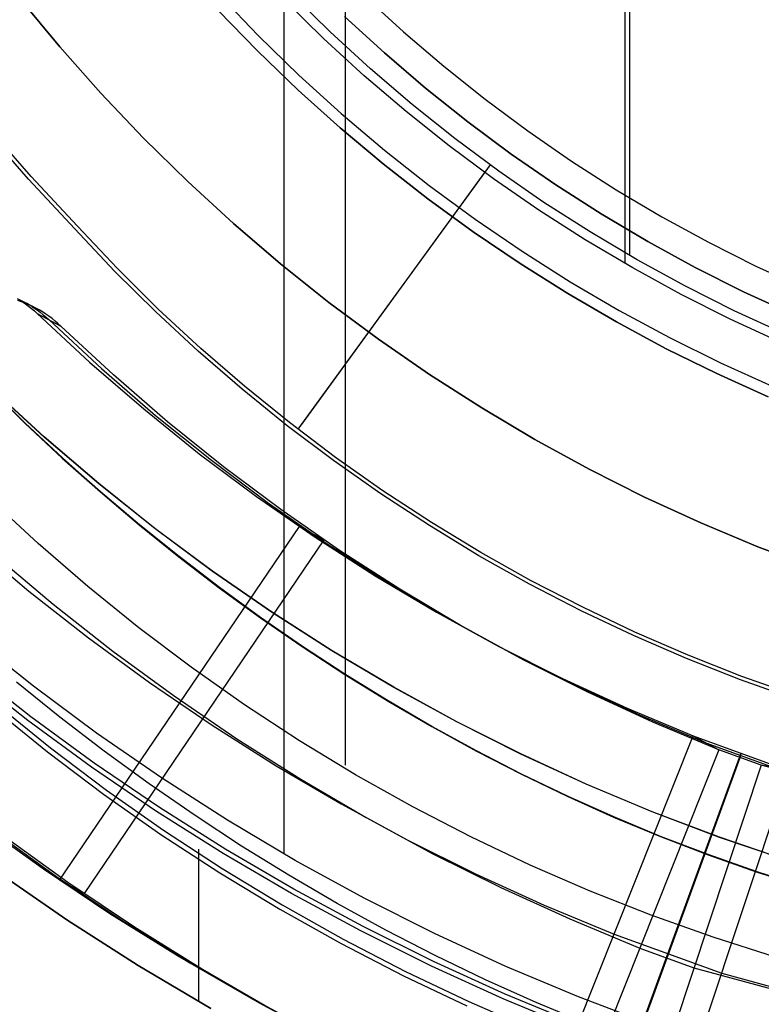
# Model space of a CAD drawing. Header units: millimetres. Extents: x 8926 to 10090, y -5004 to -3986.
# Tile 86 of 256: x 9494.48 to 9501, y -4372.15 to -4363.51. Entities that reach past the tile are written whole.
import ezdxf

# ---------------------------------------------------------------- set-up
doc = ezdxf.new("R2010")
doc.units = ezdxf.units.MM
doc.layers.add('1', color=7, linetype='Continuous')
doc.layers.add('PLASTICO NEGRO', color=7, linetype='Continuous')
doc.layers.add('BLANCO METALICO', color=7, linetype='Continuous', true_color=0xededed)

msp = doc.modelspace()

# ---------------------------------------------------------------- linework, layer by layer
at = {"layer": '1', "color": 250, "true_color": 0x111111}
for p, q in [((9496.8042, -4336.1829, 107.4778), (9496.8042, -4370.8277, 107.4778)), ((9499.7966, -4355.8789, 105.1278), (9499.7966, -4365.6447, 105.1278)), ((9497.3415, -4359.7529, 145.4778), (9497.3415, -4370.0495, 145.4778)), ((9499.8374, -4360.6776, 39.3074), (9499.8374, -4365.574, 39.3074)), ((9497.1535, -4363.6703, 105.1278), (9496.8084, -4363.3311, 105.1278)), ((9497.2097, -4363.6112, 39.3074), (9496.8666, -4363.2739, 39.3074)), ((9497.5101, -4363.9974, 105.1278), (9497.1535, -4363.6703, 105.1278)), ((9497.5642, -4363.9364, 39.3074), (9497.2097, -4363.6112, 39.3074)), ((9497.9297, -4364.2491, 39.3074), (9497.5642, -4363.9364, 39.3074)), ((9497.8778, -4364.312, 105.1278), (9497.5101, -4363.9974, 105.1278)), ((9498.3059, -4364.5491, 39.3074), (9497.9297, -4364.2491, 39.3074)), ((9498.2561, -4364.6137, 105.1278), (9497.8778, -4364.312, 105.1278)), ((9494.5623, -4364.9057, 39.9852), (9494.1707, -4364.4561, 39.9852)), ((9494.5865, -4364.8831, 104.4947), (9494.1957, -4364.4344, 104.4947)), ((9498.6921, -4364.8358, 39.3074), (9498.3059, -4364.5491, 39.3074)), ((9498.6446, -4364.9022, 105.1278), (9498.2561, -4364.6137, 105.1278)), ((9498.6141, -4364.7796, 39.3074), (9496.9278, -4367.1005, 40.001)), ((9494.9924, -4365.3182, 104.4947), (9494.5865, -4364.8831, 104.4947)), ((9498.5661, -4364.8456, 105.1278), (9496.9473, -4367.0737, 104.4792)), ((9499.0428, -4365.1771, 105.1278), (9498.6446, -4364.9022, 105.1278)), ((9499.088, -4365.1091, 39.3074), (9498.6921, -4364.8358, 39.3074)), ((9494.9689, -4365.3417, 39.9852), (9494.5623, -4364.9057, 39.9852)), ((9499.4931, -4365.3686, 39.3074), (9499.088, -4365.1091, 39.3074)), ((9499.4503, -4365.438, 105.1278), (9499.0428, -4365.1771, 105.1278)), ((9495.3408, -4365.6878, 104.4947), (9494.9924, -4365.3182, 104.4947)), ((9495.318, -4365.712, 39.9852), (9494.9689, -4365.3417, 39.9852)), ((9499.907, -4365.6139, 39.3074), (9499.4931, -4365.3686, 39.3074)), ((9499.8666, -4365.6848, 105.1278), (9499.4503, -4365.438, 105.1278)), ((9500.329, -4365.8448, 39.3074), (9499.907, -4365.6139, 39.3074)), ((9495.6794, -4366.0704, 39.9852), (9495.318, -4365.712, 39.9852)), ((9495.7014, -4366.0455, 104.4947), (9495.3408, -4365.6878, 104.4947)), ((9500.2911, -4365.917, 105.1278), (9499.8666, -4365.6848, 105.1278)), ((9500.7588, -4366.061, 39.3074), (9500.329, -4365.8448, 39.3074)), ((9500.7234, -4366.1345, 105.1278), (9500.2911, -4365.917, 105.1278)), ((9496.0526, -4366.4164, 39.9852), (9495.6794, -4366.0704, 39.9852)), ((9496.0739, -4366.3908, 104.4947), (9495.7014, -4366.0455, 104.4947)), ((9501.1958, -4366.2622, 39.3074), (9500.7588, -4366.061, 39.3074)), ((9501.1629, -4366.3369, 105.1278), (9500.7234, -4366.1345, 105.1278)), ((9496.4374, -4366.7495, 39.9852), (9496.0526, -4366.4164, 39.9852)), ((9496.4579, -4366.7233, 104.4947), (9496.0739, -4366.3908, 104.4947)), ((9494.2103, -4366.7345, 98.1043), (9494.531, -4367.0478, 98.1043)), ((9494.531, -4367.0478, 102.5363), (9494.2103, -4366.7345, 102.5363)), ((9494.5322, -4367.0464, 41.909), (9494.2116, -4366.7332, 41.909)), ((9494.5322, -4367.0464, 46.313), (9494.2116, -4366.7332, 46.313)), ((9494.6999, -4367.1695, 100.3203), (9494.2355, -4366.7435, 100.3203)), ((9494.7011, -4367.1681, 44.111), (9494.2368, -4366.7421, 44.111)), ((9496.8331, -4367.0695, 39.9852), (9496.4374, -4366.7495, 39.9852)), ((9496.8529, -4367.0426, 104.4947), (9496.4579, -4366.7233, 104.4947)), ((9494.531, -4367.0478, 98.1043), (9494.8587, -4367.3532, 98.1043)), ((9494.8587, -4367.3532, 102.5363), (9494.531, -4367.0478, 102.5363)), ((9494.8599, -4367.3518, 41.909), (9494.5322, -4367.0464, 41.909)), ((9494.8599, -4367.3518, 46.313), (9494.5322, -4367.0464, 46.313)), ((9497.2585, -4367.3484, 104.4947), (9496.8529, -4367.0426, 104.4947)), ((9497.2395, -4367.3759, 39.9852), (9496.8331, -4367.0695, 39.9852)), ((9495.1787, -4367.5792, 100.3203), (9494.6999, -4367.1695, 100.3203)), ((9495.1799, -4367.5777, 44.111), (9494.7011, -4367.1681, 44.111)), ((9494.8587, -4367.3532, 98.1043), (9495.1933, -4367.6506, 98.1043)), ((9495.1933, -4367.6506, 102.5363), (9494.8587, -4367.3532, 102.5363)), ((9495.1945, -4367.6491, 41.909), (9494.8599, -4367.3518, 41.909)), ((9495.1945, -4367.6491, 46.313), (9494.8599, -4367.3518, 46.313)), ((9497.656, -4367.6684, 39.9852), (9497.2395, -4367.3759, 39.9852)), ((9497.6741, -4367.6403, 104.4947), (9497.2585, -4367.3484, 104.4947)), ((9495.6715, -4367.9721, 100.3203), (9495.1787, -4367.5792, 100.3203)), ((9495.6726, -4367.9706, 44.111), (9495.1799, -4367.5777, 44.111)), ((9495.1933, -4367.6506, 98.1043), (9495.5348, -4367.9396, 98.1043)), ((9495.5348, -4367.9396, 102.5363), (9495.1933, -4367.6506, 102.5363)), ((9495.536, -4367.9381, 41.909), (9495.1945, -4367.6491, 41.909)), ((9495.536, -4367.9381, 46.313), (9495.1945, -4367.6491, 46.313)), ((9498.0821, -4367.9467, 39.9852), (9497.656, -4367.6684, 39.9852)), ((9498.0994, -4367.9181, 104.4947), (9497.6741, -4367.6403, 104.4947)), ((9494.6469, -4368.1043, 145.4778), (9494.2248, -4367.7131, 145.4778)), ((9498.5338, -4368.1813, 104.4947), (9498.0994, -4367.9181, 104.4947)), ((9495.5348, -4367.9396, 98.1043), (9495.883, -4368.2201, 98.1043)), ((9495.883, -4368.2201, 102.5363), (9495.5348, -4367.9396, 102.5363)), ((9495.8841, -4368.2186, 41.909), (9495.536, -4367.9381, 41.909)), ((9495.8841, -4368.2186, 46.313), (9495.536, -4367.9381, 46.313)), ((9496.1774, -4368.3477, 100.3203), (9495.6715, -4367.9721, 100.3203)), ((9496.1785, -4368.3462, 44.111), (9495.6726, -4367.9706, 44.111)), ((9498.5174, -4368.2104, 39.9852), (9498.0821, -4367.9467, 39.9852)), ((9495.0819, -4368.481, 145.4778), (9494.6469, -4368.1043, 145.4778)), ((9498.9768, -4368.4296, 104.4947), (9498.5338, -4368.1813, 104.4947)), ((9495.883, -4368.2201, 98.1043), (9496.2376, -4368.4919, 98.1043)), ((9496.2376, -4368.4919, 102.5362), (9495.883, -4368.2201, 102.5363)), ((9496.2387, -4368.4903, 41.909), (9495.8841, -4368.2186, 41.909)), ((9496.2387, -4368.4903, 46.313), (9495.8841, -4368.2186, 46.313)), ((9498.9613, -4368.4593, 39.9852), (9498.5174, -4368.2104, 39.9852)), ((9496.6961, -4368.7057, 100.3203), (9496.1774, -4368.3477, 100.3203)), ((9496.6971, -4368.7042, 44.111), (9496.1785, -4368.3462, 44.111)), ((9499.428, -4368.6629, 104.4947), (9498.9768, -4368.4296, 104.4947)), ((9495.5295, -4368.8428, 145.4778), (9495.0819, -4368.481, 145.4778)), ((9496.2376, -4368.4919, 98.1043), (9496.5987, -4368.7546, 98.1043)), ((9496.5987, -4368.7546, 102.5362), (9496.2376, -4368.4919, 102.5362)), ((9496.5997, -4368.753, 41.909), (9496.2387, -4368.4903, 41.909)), ((9496.5997, -4368.753, 46.313), (9496.2387, -4368.4903, 46.313)), ((9499.4134, -4368.693, 39.9852), (9498.9613, -4368.4593, 39.9852)), ((9497.2267, -4369.0456, 100.3203), (9496.6961, -4368.7057, 100.3203)), ((9497.2277, -4369.044, 44.111), (9496.6971, -4368.7042, 44.111)), ((9499.8731, -4368.9114, 39.9852), (9499.4134, -4368.693, 39.9852)), ((9499.8869, -4368.8808, 104.4947), (9499.428, -4368.6629, 104.4947)), ((9496.5987, -4368.7546, 98.1043), (9496.966, -4369.0081, 98.1043)), ((9496.966, -4369.0081, 102.5362), (9496.5987, -4368.7546, 102.5362)), ((9496.967, -4369.0065, 41.909), (9496.5997, -4368.753, 41.909)), ((9496.967, -4369.0065, 46.313), (9496.5997, -4368.753, 46.313)), ((9495.9889, -4369.1892, 145.4778), (9495.5295, -4368.8428, 145.4778)), ((9494.6059, -4369.3566, 107.4778), (9494.0661, -4368.926, 107.4778)), ((9494.6059, -4369.3566, 125.9405), (9494.0661, -4368.926, 125.9405)), ((9500.3399, -4369.114, 39.9852), (9499.8731, -4368.9114, 39.9852)), ((9500.3528, -4369.0831, 104.4947), (9499.8869, -4368.8808, 104.4947)), ((9496.966, -4369.0081, 98.1043), (9497.3393, -4369.2521, 98.1043)), ((9497.3393, -4369.2521, 102.5362), (9496.966, -4369.0081, 102.5362)), ((9497.3403, -4369.2505, 41.909), (9496.967, -4369.0065, 41.909)), ((9497.3403, -4369.2505, 46.313), (9496.967, -4369.0065, 46.313)), ((9497.7688, -4369.367, 100.3203), (9497.2267, -4369.0456, 100.3203)), ((9497.7698, -4369.3654, 44.111), (9497.2277, -4369.044, 44.111)), ((9500.8134, -4369.3008, 39.9852), (9500.3399, -4369.114, 39.9852)), ((9500.8252, -4369.2695, 104.4947), (9500.3528, -4369.0831, 104.4947)), ((9494.5827, -4369.6233, 96.1312), (9494.0395, -4369.1966, 96.1312)), ((9496.4599, -4369.52, 145.4778), (9495.9889, -4369.1892, 145.4778)), ((9494.5565, -4369.6577, 48.3312), (9494.0122, -4369.2301, 48.3312)), ((9497.3393, -4369.2521, 98.1043), (9497.7187, -4369.4865, 98.1043)), ((9497.7187, -4369.4865, 102.5362), (9497.3393, -4369.2521, 102.5362)), ((9497.7196, -4369.4849, 41.909), (9497.3403, -4369.2505, 41.909)), ((9497.7196, -4369.4849, 46.313), (9497.3403, -4369.2505, 46.313)), ((9501.2928, -4369.4715, 39.9852), (9500.8134, -4369.3008, 39.9852)), ((9501.3038, -4369.4398, 104.4947), (9500.8252, -4369.2695, 104.4947)), ((9494.8377, -4369.6283, 144.4031), (9494.4562, -4369.321, 144.4031)), ((9495.1603, -4369.7682, 107.4778), (9494.6059, -4369.3566, 107.4778)), ((9495.1603, -4369.7682, 125.9405), (9494.6059, -4369.3566, 125.9405)), ((9498.3217, -4369.6694, 100.3203), (9497.7688, -4369.367, 100.3203)), ((9498.3226, -4369.6678, 44.111), (9497.7698, -4369.3654, 44.111)), ((9494.2495, -4369.5444, 48.3312), (9494.7288, -4369.9319, 48.3312)), ((9494.2763, -4369.5101, 96.1312), (9494.7546, -4369.8968, 96.1312)), ((9496.9417, -4369.8346, 145.4778), (9496.4599, -4369.52, 145.4778)), ((9497.7187, -4369.4865, 98.1043), (9498.1038, -4369.7109, 98.1043)), ((9498.1038, -4369.7109, 102.5362), (9497.7187, -4369.4865, 102.5362)), ((9498.1047, -4369.7093, 41.909), (9497.7196, -4369.4849, 41.909)), ((9498.1047, -4369.7093, 46.313), (9497.7196, -4369.4849, 46.313)), ((9495.1401, -4370.0312, 96.1312), (9494.5827, -4369.6233, 96.1312)), ((9495.2263, -4369.9261, 144.4031), (9494.8377, -4369.6283, 144.4031)), ((9495.1151, -4370.0665, 48.3312), (9494.5565, -4369.6577, 48.3312)), ((9498.1038, -4369.7109, 98.1043), (9498.4946, -4369.9252, 98.1043)), ((9498.4946, -4369.9252, 102.5362), (9498.1038, -4369.7109, 102.5362)), ((9498.4955, -4369.9235, 41.909), (9498.1047, -4369.7093, 41.909)), ((9498.4955, -4369.9235, 46.313), (9498.1047, -4369.7093, 46.313)), ((9498.8847, -4369.9526, 100.3203), (9498.3217, -4369.6694, 100.3203)), ((9498.8855, -4369.9509, 44.111), (9498.3226, -4369.6678, 44.111)), ((9495.7286, -4370.1604, 107.4778), (9495.1603, -4369.7682, 107.4778)), ((9495.7286, -4370.1604, 125.9405), (9495.1603, -4369.7682, 125.9405)), ((9494.7546, -4369.8968, 96.1312), (9495.2456, -4370.2671, 96.1312)), ((9497.4339, -4370.1328, 145.4778), (9496.9417, -4369.8346, 145.4778)), ((9494.7288, -4369.9319, 48.3312), (9495.2209, -4370.3029, 48.3312)), ((9495.6219, -4370.214, 144.4031), (9495.2263, -4369.9261, 144.4031)), ((9498.4946, -4369.9252, 98.1043), (9498.8909, -4370.1291, 98.1043)), ((9498.8909, -4370.1291, 102.5362), (9498.4946, -4369.9252, 102.5362)), ((9498.8917, -4370.1274, 41.909), (9498.4955, -4369.9235, 41.909)), ((9498.8917, -4370.1274, 46.313), (9498.4955, -4369.9235, 46.313)), ((9499.4571, -4370.2162, 100.3203), (9498.8847, -4369.9526, 100.3203)), ((9499.4578, -4370.2145, 44.111), (9498.8855, -4369.9509, 44.111)), ((9495.6873, -4370.456, 48.3312), (9495.1151, -4370.0665, 48.3312)), ((9495.7111, -4370.4198, 96.1312), (9495.1401, -4370.0312, 96.1312)), ((9496.3101, -4370.5328, 107.4778), (9495.7286, -4370.1604, 107.4778)), ((9496.3101, -4370.5328, 125.9405), (9495.7286, -4370.1604, 125.9405)), ((9497.9358, -4370.4143, 145.4778), (9497.4339, -4370.1328, 145.4778)), ((9498.8909, -4370.1291, 98.1043), (9499.2926, -4370.3224, 98.1043)), ((9499.2926, -4370.3224, 102.5362), (9498.8909, -4370.1291, 102.5362)), ((9499.2934, -4370.3207, 41.909), (9498.8917, -4370.1274, 41.909)), ((9499.2934, -4370.3207, 46.313), (9498.8917, -4370.1274, 46.313)), ((9496.0243, -4370.4917, 144.4031), (9495.6219, -4370.214, 144.4031)), ((9500.0383, -4370.4599, 100.3203), (9499.4571, -4370.2162, 100.3203)), ((9500.039, -4370.4581, 44.111), (9499.4578, -4370.2145, 44.111)), ((9495.2209, -4370.3029, 48.3312), (9495.7252, -4370.6572, 48.3312)), ((9495.2456, -4370.2671, 96.1312), (9495.7489, -4370.6206, 96.1312)), ((9499.2926, -4370.3224, 98.1043), (9499.6996, -4370.5048, 98.1043)), ((9499.6996, -4370.5048, 102.5362), (9499.2926, -4370.3224, 102.5362)), ((9499.7003, -4370.5031, 41.909), (9499.2934, -4370.3207, 41.909)), ((9499.7003, -4370.5031, 46.313), (9499.2934, -4370.3207, 46.313)), ((9496.295, -4370.7887, 96.1312), (9495.7111, -4370.4198, 96.1312)), ((9498.447, -4370.6785, 145.4778), (9497.9358, -4370.4143, 145.4778)), ((9496.2725, -4370.8257, 48.3312), (9495.6873, -4370.456, 48.3312)), ((9496.4334, -4370.7591, 144.4031), (9496.0243, -4370.4917, 144.4031)), ((9499.6996, -4370.5048, 98.1043), (9500.1116, -4370.6762, 98.1043)), ((9500.1116, -4370.6762, 102.5362), (9499.6996, -4370.5048, 102.5362)), ((9500.1123, -4370.6744, 41.909), (9499.7003, -4370.5031, 41.909)), ((9500.1123, -4370.6744, 46.313), (9499.7003, -4370.5031, 46.313)), ((9500.6275, -4370.6833, 100.3203), (9500.0383, -4370.4599, 100.3203)), ((9500.6281, -4370.6816, 44.111), (9500.039, -4370.4581, 44.111)), ((9496.904, -4370.8849, 107.4778), (9496.3101, -4370.5328, 107.4778)), ((9496.904, -4370.8849, 125.9405), (9496.3101, -4370.5328, 125.9405)), ((9495.7252, -4370.6572, 48.3312), (9496.2413, -4370.9942, 48.3312)), ((9495.7489, -4370.6206, 96.1312), (9496.2638, -4370.9568, 96.1312)), ((9498.9668, -4370.9254, 145.4778), (9498.447, -4370.6785, 145.4778)), ((9500.1116, -4370.6762, 98.1043), (9500.5286, -4370.8362, 98.1043)), ((9500.5286, -4370.8362, 102.5362), (9500.1116, -4370.6762, 102.5362)), ((9500.5292, -4370.8345, 41.909), (9500.1123, -4370.6744, 41.909)), ((9500.5292, -4370.8345, 46.313), (9500.1123, -4370.6744, 46.313)), ((9501.2241, -4370.8863, 100.3203), (9500.6275, -4370.6833, 100.3203)), ((9501.2247, -4370.8846, 44.111), (9500.6281, -4370.6816, 44.111)), ((9496.8491, -4371.0159, 144.4031), (9496.4334, -4370.7591, 144.4031)), ((9496.0555, -4370.7854, 96.1312), (9496.0555, -4372.1246, 96.1312)), ((9496.0555, -4370.8375, 48.3312), (9496.0555, -4372.1246, 48.3312)), ((9496.87, -4371.1752, 48.3312), (9496.2725, -4370.8257, 48.3312)), ((9496.8912, -4371.1374, 96.1312), (9496.295, -4370.7887, 96.1312)), ((9500.5286, -4370.8362, 98.1043), (9500.9503, -4370.9847, 98.1043)), ((9500.9503, -4370.9847, 102.5362), (9500.5286, -4370.8362, 102.5362)), ((9500.9509, -4370.983, 41.909), (9500.5292, -4370.8345, 41.909)), ((9500.9509, -4370.983, 46.313), (9500.5292, -4370.8345, 46.313)), ((9497.5098, -4371.2163, 107.4778), (9496.904, -4370.8849, 107.4778)), ((9497.5098, -4371.2163, 125.9405), (9496.904, -4370.8849, 125.9405)), ((9499.4947, -4371.1546, 145.4778), (9498.9668, -4370.9254, 145.4778)), ((9494.8993, -4371.4074, 48.3312), (9494.2885, -4370.9857, 48.3312)), ((9494.2885, -4370.9857, 96.1312), (9494.8993, -4371.4074, 96.1312)), ((9496.2413, -4370.9942, 48.3312), (9496.7684, -4371.3136, 48.3312)), ((9496.2638, -4370.9568, 96.1312), (9496.7898, -4371.2755, 96.1312)), ((9497.2711, -4371.2618, 144.4031), (9496.8491, -4371.0159, 144.4031)), ((9500.9503, -4370.9847, 98.1043), (9501.3768, -4371.1215, 98.1043)), ((9501.3768, -4371.1215, 102.5362), (9500.9503, -4370.9847, 102.5362)), ((9501.3773, -4371.1197, 41.909), (9500.9509, -4370.983, 41.909)), ((9501.3773, -4371.1197, 46.313), (9500.9509, -4370.983, 46.313)), ((9497.4791, -4371.5041, 48.3312), (9496.87, -4371.1752, 48.3312)), ((9497.499, -4371.4656, 96.1312), (9496.8912, -4371.1374, 96.1312)), ((9500.03, -4371.3658, 145.4778), (9499.4947, -4371.1546, 145.4778)), ((9496.7898, -4371.2755, 96.1312), (9497.3263, -4371.5763, 96.1312)), ((9497.6993, -4371.4966, 144.4031), (9497.2711, -4371.2618, 144.4031)), ((9498.1267, -4371.5266, 107.4778), (9497.5098, -4371.2163, 107.4778)), ((9498.1267, -4371.5266, 125.9405), (9497.5098, -4371.2163, 125.9405)), ((9496.7684, -4371.3136, 48.3312), (9497.306, -4371.615, 48.3312)), ((9500.5722, -4371.5588, 145.4778), (9500.03, -4371.3658, 145.4778)), ((9495.5243, -4371.8076, 48.3312), (9494.8993, -4371.4074, 48.3312)), ((9494.8993, -4371.4074, 96.1312), (9495.5243, -4371.8076, 96.1312)), ((9498.1176, -4371.7729, 96.1312), (9497.499, -4371.4656, 96.1312)), ((9498.099, -4371.812, 48.3312), (9497.4791, -4371.5041, 48.3312)), ((9498.1335, -4371.72, 144.4031), (9497.6993, -4371.4966, 144.4031)), ((9498.7539, -4371.8154, 107.4778), (9498.1267, -4371.5266, 107.4778)), ((9498.7539, -4371.8154, 125.9405), (9498.1267, -4371.5266, 125.9405)), ((9497.306, -4371.615, 48.3312), (9497.8535, -4371.898, 48.3312)), ((9497.3263, -4371.5763, 96.1312), (9497.8726, -4371.8587, 96.1312)), ((9501.1205, -4371.7334, 145.4778), (9500.5722, -4371.5588, 145.4778)), ((9498.5737, -4371.9318, 144.4031), (9498.1335, -4371.72, 144.4031)), ((9496.1628, -4372.1861, 48.3312), (9495.5243, -4371.8076, 48.3312)), ((9495.5243, -4371.8076, 96.1312), (9496.1628, -4372.1861, 96.1312)), ((9498.7291, -4372.0986, 48.3312), (9498.099, -4371.812, 48.3312)), ((9498.7463, -4372.0589, 96.1312), (9498.1176, -4371.7729, 96.1312)), ((9499.3907, -4372.0824, 107.4778), (9498.7539, -4371.8154, 107.4778)), ((9499.3907, -4372.0824, 125.9405), (9498.7539, -4371.8154, 125.9405)), ((9497.8535, -4371.898, 48.3312), (9498.4102, -4372.1624, 48.3312)), ((9497.8726, -4371.8587, 96.1312), (9498.4282, -4372.1226, 96.1312)), ((9499.0195, -4372.1317, 144.4031), (9498.5737, -4371.9318, 144.4031)), ((9499.3845, -4372.3232, 96.1312), (9498.7463, -4372.0589, 96.1312)), ((9498.4282, -4372.1226, 96.1312), (9498.9923, -4372.3675, 96.1312)), ((9499.3686, -4372.3635, 48.3312), (9498.7291, -4372.0986, 48.3312)), ((9499.471, -4372.3194, 144.4031), (9499.0195, -4372.1317, 144.4031)), ((9500.0363, -4372.3273, 107.4778), (9499.3907, -4372.0824, 107.4778)), ((9500.0363, -4372.3273, 125.9405), (9499.3907, -4372.0824, 125.9405))]:
    msp.add_line(p, q, dxfattribs=at)
at = {"layer": 'BLANCO METALICO'}
for p, q in [((9494.8377, -4363.7444, 230.1361), (9494.4914, -4363.3253, 230.1361)), ((9494.4914, -4363.3253, 251.5104), (9494.8377, -4363.7444, 251.5104)), ((9494.4914, -4363.3253, 240.8233), (9494.8377, -4363.7444, 240.8233)), ((9496.2326, -4363.2818, 226.5104), (9496.5783, -4363.6428, 226.5104)), ((9497.3375, -4363.4765, 226.5104), (9497.6874, -4363.7973, 226.5104)), ((9497.6874, -4363.7973, 251.5104), (9497.3375, -4363.4765, 251.5104)), ((9497.3375, -4363.4765, 239.0104), (9497.6874, -4363.7973, 239.0104)), ((9496.5783, -4363.6428, 226.5104), (9496.9363, -4363.9916, 226.5104)), ((9495.1983, -4364.1514, 230.1361), (9494.8377, -4363.7444, 230.1361)), ((9494.8377, -4363.7444, 251.5104), (9495.1983, -4364.1514, 251.5104)), ((9494.8377, -4363.7444, 240.8233), (9495.1983, -4364.1514, 240.8233)), ((9497.6874, -4363.7973, 226.5104), (9498.048, -4364.1059, 226.5104)), ((9498.048, -4364.1059, 251.5104), (9497.6874, -4363.7973, 251.5104)), ((9497.6874, -4363.7973, 239.0104), (9498.048, -4364.1059, 239.0104)), ((9496.9363, -4363.9916, 226.5104), (9497.3061, -4364.3278, 226.5104)), ((9498.048, -4364.1059, 226.5104), (9498.4191, -4364.4019, 226.5104)), ((9498.4191, -4364.4019, 251.5104), (9498.048, -4364.1059, 251.5104)), ((9498.048, -4364.1059, 239.0104), (9498.4191, -4364.4019, 239.0104)), ((9495.5727, -4364.5457, 230.1361), (9495.1983, -4364.1514, 230.1361)), ((9495.1983, -4364.1514, 251.5104), (9495.5727, -4364.5457, 251.5104)), ((9495.1983, -4364.1514, 240.8233), (9495.5727, -4364.5457, 240.8233)), ((9497.3061, -4364.3278, 226.5104), (9497.6875, -4364.6509, 226.5104)), ((9498.4191, -4364.4019, 226.5104), (9498.8002, -4364.6848, 226.5104)), ((9498.8002, -4364.6848, 251.5104), (9498.4191, -4364.4019, 251.5104)), ((9498.4191, -4364.4019, 239.0104), (9498.8002, -4364.6848, 239.0104)), ((9495.9604, -4364.9268, 230.1361), (9495.5727, -4364.5457, 230.1361)), ((9495.5727, -4364.5457, 251.5104), (9495.9604, -4364.9268, 251.5104)), ((9495.5727, -4364.5457, 240.8233), (9495.9604, -4364.9268, 240.8233)), ((9497.6875, -4364.6509, 226.5104), (9498.0797, -4364.9606, 226.5104)), ((9498.8002, -4364.6848, 226.5104), (9499.1909, -4364.9545, 226.5104)), ((9499.1909, -4364.9545, 251.5104), (9498.8002, -4364.6848, 251.5104)), ((9498.8002, -4364.6848, 239.0104), (9499.1909, -4364.9545, 239.0104)), ((9496.3611, -4365.2943, 230.1361), (9495.9604, -4364.9268, 230.1361)), ((9495.9604, -4364.9268, 251.5104), (9496.3611, -4365.2943, 251.5104)), ((9495.9604, -4364.9268, 240.8233), (9496.3611, -4365.2943, 240.8233)), ((9498.0797, -4364.9606, 226.5104), (9498.4826, -4365.2566, 226.5104)), ((9499.1909, -4364.9545, 226.5104), (9499.5906, -4365.2105, 226.5104)), ((9499.5906, -4365.2105, 251.5104), (9499.1909, -4364.9545, 251.5104)), ((9499.1909, -4364.9545, 239.0104), (9499.5906, -4365.2105, 239.0104)), ((9499.5906, -4365.2105, 226.5104), (9499.9989, -4365.4525, 226.5104)), ((9499.9989, -4365.4525, 251.5104), (9499.5906, -4365.2105, 251.5104)), ((9499.5906, -4365.2105, 239.0104), (9499.9989, -4365.4525, 239.0104)), ((9496.7742, -4365.6478, 230.1361), (9496.3611, -4365.2943, 230.1361)), ((9496.3611, -4365.2943, 251.5104), (9496.7742, -4365.6478, 251.5104)), ((9496.3611, -4365.2943, 240.8233), (9496.7742, -4365.6478, 240.8233)), ((9498.4826, -4365.2566, 226.5104), (9498.8954, -4365.5383, 226.5104)), ((9499.9989, -4365.4525, 226.5104), (9500.4153, -4365.6803, 226.5104)), ((9500.4153, -4365.6803, 251.5104), (9499.9989, -4365.4525, 251.5104)), ((9499.9989, -4365.4525, 239.0104), (9500.4153, -4365.6803, 239.0104)), ((9498.8954, -4365.5383, 226.5104), (9499.3177, -4365.8056, 226.5104)), ((9497.1993, -4365.9868, 230.1361), (9496.7742, -4365.6478, 230.1361)), ((9496.7742, -4365.6478, 251.5104), (9497.1993, -4365.9868, 251.5104)), ((9496.7742, -4365.6478, 240.8233), (9497.1993, -4365.9868, 240.8233)), ((9500.4153, -4365.6803, 226.5104), (9500.8394, -4365.8936, 226.5104)), ((9500.8394, -4365.8936, 251.5104), (9500.4153, -4365.6803, 251.5104)), ((9500.4153, -4365.6803, 239.0104), (9500.8394, -4365.8936, 239.0104)), ((9499.3177, -4365.8056, 226.5104), (9499.7491, -4366.058, 226.5104)), ((9500.8394, -4365.8936, 226.5104), (9501.2705, -4366.0922, 226.5104)), ((9501.2705, -4366.0922, 251.5104), (9500.8394, -4365.8936, 251.5104)), ((9500.8394, -4365.8936, 239.0104), (9501.2705, -4366.0922, 239.0104)), ((9497.6359, -4366.3109, 230.1361), (9497.1993, -4365.9868, 230.1361)), ((9497.1993, -4365.9868, 251.5104), (9497.6359, -4366.3109, 251.5104)), ((9497.1993, -4365.9868, 240.8233), (9497.6359, -4366.3109, 240.8233)), ((9499.7491, -4366.058, 226.5104), (9500.189, -4366.2953, 226.5104)), ((9498.0833, -4366.6198, 230.1361), (9497.6359, -4366.3109, 230.1361)), ((9497.6359, -4366.3109, 251.5104), (9498.0833, -4366.6198, 251.5104)), ((9497.6359, -4366.3109, 240.8233), (9498.0833, -4366.6198, 240.8233)), ((9500.189, -4366.2953, 226.5104), (9500.6369, -4366.5172, 226.5104)), ((9500.6369, -4366.5172, 226.5104), (9501.0922, -4366.7235, 226.5104)), ((9498.5412, -4366.913, 230.1361), (9498.0833, -4366.6198, 230.1361)), ((9498.0833, -4366.6198, 251.5104), (9498.5412, -4366.913, 251.5104)), ((9498.0833, -4366.6198, 240.8233), (9498.5412, -4366.913, 240.8233)), ((9499.0089, -4367.1903, 230.1361), (9498.5412, -4366.913, 230.1361)), ((9498.5412, -4366.913, 251.5104), (9499.0089, -4367.1903, 251.5104)), ((9498.5412, -4366.913, 240.8233), (9499.0089, -4367.1903, 240.8233)), ((9499.4859, -4367.4512, 230.1361), (9499.0089, -4367.1903, 230.1361)), ((9499.0089, -4367.1903, 251.5104), (9499.4859, -4367.4512, 251.5104)), ((9499.0089, -4367.1903, 240.8233), (9499.4859, -4367.4512, 240.8233)), ((9499.9716, -4367.6956, 230.1361), (9499.4859, -4367.4512, 230.1361)), ((9499.4859, -4367.4512, 251.5104), (9499.9716, -4367.6956, 251.5104)), ((9499.4859, -4367.4512, 240.8233), (9499.9716, -4367.6956, 240.8233)), ((9500.4655, -4367.923, 230.1361), (9499.9716, -4367.6956, 230.1361)), ((9499.9716, -4367.6956, 251.5104), (9500.4655, -4367.923, 251.5104)), ((9499.9716, -4367.6956, 240.8233), (9500.4655, -4367.923, 240.8233)), ((9500.9669, -4368.1332, 230.1361), (9500.4655, -4367.923, 230.1361)), ((9500.4655, -4367.923, 251.5104), (9500.9669, -4368.1332, 251.5104)), ((9500.4655, -4367.923, 240.8233), (9500.9669, -4368.1332, 240.8233)), ((9501.4753, -4368.326, 230.1361), (9500.9669, -4368.1332, 230.1361)), ((9500.9669, -4368.1332, 251.5104), (9501.4753, -4368.326, 251.5104)), ((9500.9669, -4368.1332, 240.8233), (9501.4753, -4368.326, 240.8233))]:
    msp.add_line(p, q, dxfattribs=at)
at = {"layer": 'BLANCO METALICO', "color": 3, "true_color": 0x00ff00}
for p, q in [((9497.5103, -4363.2961, 218.114), (9497.8538, -4363.611, 218.114)), ((9497.8538, -4363.611, 218.114), (9498.208, -4363.914, 218.114)), ((9498.208, -4363.914, 218.114), (9498.5724, -4364.2045, 218.114)), ((9498.5724, -4364.2045, 218.114), (9498.9466, -4364.4823, 218.114)), ((9498.9466, -4364.4823, 218.114), (9499.3301, -4364.747, 218.114)), ((9499.3301, -4364.747, 218.114), (9499.7226, -4364.9983, 218.114)), ((9499.7226, -4364.9983, 218.114), (9500.1235, -4365.2359, 218.114)), ((9500.1235, -4365.2359, 218.114), (9500.5324, -4365.4596, 218.114)), ((9500.5324, -4365.4596, 218.114), (9500.9487, -4365.6689, 218.114)), ((9500.9487, -4365.6689, 218.114), (9501.3721, -4365.8638, 218.114))]:
    msp.add_line(p, q, dxfattribs=at)
at = {"layer": 'PLASTICO NEGRO', "color": 254, "true_color": 0xcad1ee}
for p, q in [((9496.5733, -4363.7794, 29.5621), (9496.2286, -4363.4241, 29.5621)), ((9496.5733, -4363.7794, 31.0621), (9496.2286, -4363.4241, 31.0621)), ((9496.2286, -4363.4241, 30.3121), (9496.5733, -4363.7794, 30.3121)), ((9496.93, -4364.1227, 29.5621), (9496.5733, -4363.7794, 29.5621)), ((9496.93, -4364.1227, 31.0621), (9496.5733, -4363.7794, 31.0621)), ((9496.5733, -4363.7794, 30.3121), (9496.93, -4364.1227, 30.3121)), ((9497.2982, -4364.4536, 29.5621), (9496.93, -4364.1227, 29.5621)), ((9497.2982, -4364.4536, 31.0621), (9496.93, -4364.1227, 31.0621)), ((9496.93, -4364.1227, 30.3121), (9497.2982, -4364.4536, 30.3121)), ((9497.6775, -4364.7718, 29.5621), (9497.2982, -4364.4536, 29.5621)), ((9497.6775, -4364.7718, 31.0621), (9497.2982, -4364.4536, 31.0621)), ((9497.2982, -4364.4536, 30.3121), (9497.6775, -4364.7718, 30.3121)), ((9498.0674, -4365.0768, 29.5621), (9497.6775, -4364.7718, 29.5621)), ((9498.0674, -4365.0768, 31.0621), (9497.6775, -4364.7718, 31.0621)), ((9497.6775, -4364.7718, 30.3121), (9498.0674, -4365.0768, 30.3121)), ((9498.4676, -4365.3684, 29.5621), (9498.0674, -4365.0768, 29.5621)), ((9498.4676, -4365.3684, 31.0621), (9498.0674, -4365.0768, 31.0621)), ((9498.0674, -4365.0768, 30.3121), (9498.4676, -4365.3684, 30.3121)), ((9498.8774, -4365.6461, 29.5621), (9498.4676, -4365.3684, 29.5621)), ((9498.8774, -4365.6461, 31.0621), (9498.4676, -4365.3684, 31.0621)), ((9498.4676, -4365.3684, 30.3121), (9498.8774, -4365.6461, 30.3121)), ((9499.2965, -4365.9096, 29.5621), (9498.8774, -4365.6461, 29.5621)), ((9499.2965, -4365.9096, 31.0621), (9498.8774, -4365.6461, 31.0621)), ((9498.8774, -4365.6461, 30.3121), (9499.2965, -4365.9096, 30.3121)), ((9499.7243, -4366.1587, 29.5621), (9499.2965, -4365.9096, 29.5621)), ((9499.7243, -4366.1587, 31.0621), (9499.2965, -4365.9096, 31.0621)), ((9499.2965, -4365.9096, 30.3121), (9499.7243, -4366.1587, 30.3121)), ((9494.4615, -4365.9518, 29.5039), (9494.4924, -4365.9661, 29.5093)), ((9494.5018, -4365.9815, 28.7524), (9494.4696, -4365.9704, 28.7471)), ((9494.4782, -4365.9603, 30.2664), (9494.5068, -4365.9788, 30.2718)), ((9494.4924, -4365.9661, 29.5093), (9494.5227, -4365.9815, 29.5147)), ((9494.5336, -4365.9936, 28.7578), (9494.5018, -4365.9815, 28.7524)), ((9494.5068, -4365.9788, 30.2718), (9494.5347, -4365.9983, 30.2772)), ((9494.5227, -4365.9815, 29.5147), (9494.5525, -4365.998, 29.5201)), ((9494.5649, -4366.0069, 28.7632), (9494.5336, -4365.9936, 28.7578)), ((9494.5347, -4365.9983, 30.2772), (9494.5619, -4366.0187, 30.2826)), ((9494.5525, -4365.998, 29.5201), (9494.5817, -4366.0155, 29.5255)), ((9494.5619, -4366.0187, 30.2826), (9494.5884, -4366.0401, 30.2879)), ((9494.5958, -4366.0212, 28.7686), (9494.5649, -4366.0069, 28.7632)), ((9494.5817, -4366.0155, 29.5255), (9494.6103, -4366.034, 29.5308)), ((9494.6261, -4366.0367, 28.774), (9494.5958, -4366.0212, 28.7686)), ((9494.5884, -4366.0401, 30.2879), (9494.6142, -4366.0624, 30.2932)), ((9494.6103, -4366.034, 29.5308), (9494.6382, -4366.0535, 29.5362)), ((9494.6142, -4366.0624, 30.2932), (9494.6391, -4366.0856, 30.2985)), ((9494.6559, -4366.0531, 28.7794), (9494.6261, -4366.0367, 28.774)), ((9494.6382, -4366.0535, 29.5362), (9494.6654, -4366.0739, 29.5415)), ((9494.6391, -4366.0856, 30.2985), (9495.099, -4366.5122, 30.396)), ((9494.6391, -4366.0856, 30.2985), (9494.846, -4366.196, 28.8169)), ((9494.6851, -4366.0706, 28.7849), (9494.6559, -4366.0531, 28.7794)), ((9494.6654, -4366.0739, 29.5415), (9494.6919, -4366.0953, 29.5468)), ((9494.7137, -4366.0891, 28.7903), (9494.6851, -4366.0706, 28.7849)), ((9494.6919, -4366.0953, 29.5468), (9494.7176, -4366.1176, 29.552)), ((9494.7416, -4366.1086, 28.7957), (9494.7137, -4366.0891, 28.7903)), ((9494.7688, -4366.1291, 28.801), (9494.7416, -4366.1086, 28.7957)), ((9494.7176, -4366.1176, 29.552), (9494.7426, -4366.1408, 29.5572)), ((9494.7425, -4366.1408, 29.5577), (9495.2032, -4366.568, 29.6554)), ((9494.7953, -4366.1505, 28.8064), (9494.7688, -4366.1291, 28.801)), ((9494.821, -4366.1728, 28.8117), (9494.7953, -4366.1505, 28.8064)), ((9494.846, -4366.196, 28.8169), (9494.821, -4366.1728, 28.8117)), ((9495.3073, -4366.6239, 28.9147), (9494.846, -4366.196, 28.8169)), ((9500.1604, -4366.3931, 29.5621), (9499.7243, -4366.1587, 29.5621)), ((9500.1604, -4366.3931, 31.0621), (9499.7243, -4366.1587, 31.0621)), ((9499.7243, -4366.1587, 30.3121), (9500.1604, -4366.3931, 30.3121)), ((9500.6042, -4366.6124, 29.5621), (9500.1604, -4366.3931, 29.5621)), ((9500.6042, -4366.6124, 31.0621), (9500.1604, -4366.3931, 31.0621)), ((9500.1604, -4366.3931, 30.3121), (9500.6042, -4366.6124, 30.3121)), ((9495.099, -4366.5122, 30.396), (9495.5735, -4366.9221, 30.4951)), ((9495.2032, -4366.568, 29.6554), (9495.6784, -4366.9787, 29.7546)), ((9495.7833, -4367.0353, 29.0141), (9495.3073, -4366.6239, 28.9147)), ((9501.0553, -4366.8165, 29.5621), (9500.6042, -4366.6124, 29.5621)), ((9501.0553, -4366.8165, 31.0621), (9500.6042, -4366.6124, 31.0621)), ((9500.6042, -4366.6124, 30.3121), (9501.0553, -4366.8165, 30.3121)), ((9495.5735, -4366.9221, 30.4951), (9496.0619, -4367.315, 30.5956)), ((9495.6784, -4366.9787, 29.7546), (9496.1676, -4367.3722, 29.8553)), ((9496.2732, -4367.4295, 29.115), (9495.7833, -4367.0353, 29.0141)), ((9496.0619, -4367.315, 30.5956), (9496.5637, -4367.6903, 30.6974)), ((9496.1676, -4367.3722, 29.8553), (9496.6701, -4367.7481, 29.9573)), ((9496.7765, -4367.806, 29.2171), (9496.2732, -4367.4295, 29.115)), ((9496.5637, -4367.6903, 30.6974), (9497.0782, -4368.0475, 30.8005)), ((9496.6701, -4367.7481, 29.9573), (9497.1854, -4368.106, 30.0605)), ((9497.2927, -4368.1645, 29.3205), (9496.7765, -4367.806, 29.2171)), ((9494.835, -4371.0591, 30.7131), (9496.941, -4367.9548, 30.7731)), ((9496.941, -4367.9548, 30.7731), (9497.1563, -4368.0723, 29.2933)), ((9494.0577, -4368.0919, 30.3693), (9494.5663, -4368.5205, 30.475)), ((9497.1563, -4368.0723, 29.2933), (9495.0503, -4371.1766, 29.2333)), ((9497.0782, -4368.0475, 30.8005), (9497.6048, -4368.3864, 30.9046)), ((9497.1854, -4368.106, 30.0605), (9497.7129, -4368.4454, 30.1647)), ((9497.821, -4368.5045, 29.4249), (9497.2927, -4368.1645, 29.3205)), ((9494.2682, -4368.2057, 28.8885), (9494.7781, -4368.6354, 28.9945)), ((9497.6048, -4368.3864, 30.9046), (9498.143, -4368.7063, 31.0096)), ((9497.7129, -4368.4454, 30.1647), (9498.2519, -4368.7659, 30.2699)), ((9494.5663, -4368.5205, 30.475), (9495.089, -4368.9315, 30.5821)), ((9498.3608, -4368.8255, 29.5303), (9497.821, -4368.5045, 29.4249)), ((9494.7781, -4368.6354, 28.9945), (9495.3021, -4369.0475, 29.1018)), ((9498.143, -4368.7063, 31.0096), (9498.6919, -4369.0071, 31.1154)), ((9498.2519, -4368.7659, 30.2699), (9498.8017, -4369.0671, 30.3759)), ((9498.9115, -4369.1272, 29.6365), (9498.3608, -4368.8255, 29.5303)), ((9495.089, -4368.9315, 30.5821), (9495.6252, -4369.3244, 30.6905)), ((9495.3021, -4369.0475, 29.1018), (9495.8397, -4369.4413, 29.2105)), ((9498.6919, -4369.0071, 31.1154), (9499.251, -4369.2882, 31.222)), ((9498.8017, -4369.0671, 30.3759), (9499.3617, -4369.3487, 30.4826)), ((9499.4724, -4369.4092, 29.7433), (9498.9115, -4369.1272, 29.6365)), ((9499.251, -4369.2882, 31.222), (9499.8196, -4369.5493, 31.329)), ((9495.6252, -4369.3244, 30.6905), (9496.1742, -4369.6986, 30.8001)), ((9499.3617, -4369.3487, 30.4826), (9499.9313, -4369.6103, 30.5899)), ((9495.8397, -4369.4413, 29.2105), (9496.3902, -4369.8166, 29.3204)), ((9500.0429, -4369.6712, 29.8508), (9499.4724, -4369.4092, 29.7433)), ((9499.8196, -4369.5493, 31.329), (9500.397, -4369.7902, 31.4366)), ((9499.9313, -4369.6103, 30.5899), (9500.5096, -4369.8516, 30.6976)), ((9496.1742, -4369.6986, 30.8001), (9496.7356, -4370.0539, 30.9107)), ((9500.6222, -4369.9129, 29.9586), (9500.0429, -4369.6712, 29.8508)), ((9496.3902, -4369.8166, 29.3204), (9496.953, -4370.1728, 29.4313)), ((9499.0104, -4373.2736, 31.5145), (9500.397, -4369.7902, 31.4366)), ((9500.397, -4369.7902, 31.4366), (9501.2375, -4370.0964, 31.4392)), ((9500.397, -4369.7902, 31.4366), (9500.6222, -4369.9129, 29.9586)), ((9500.6222, -4369.9129, 29.9586), (9499.2355, -4373.3962, 30.0365)), ((9500.5096, -4369.8516, 30.6976), (9501.1156, -4370.0723, 30.6995)), ((9500.9937, -4370.0483, 29.9599), (9500.6222, -4369.9129, 29.9586)), ((9500.8073, -4369.9832, 29.9766), (9499.5238, -4373.5056, 30.0639)), ((9499.5314, -4373.471, 31.5629), (9500.8149, -4369.9486, 31.4757)), ((9500.8149, -4369.9486, 31.4757), (9500.8073, -4369.9832, 29.9766)), ((9496.7356, -4370.0539, 30.9107), (9497.3085, -4370.3897, 31.0223)), ((9500.9937, -4370.0483, 29.9599), (9499.8146, -4373.6072, 30.0384)), ((9502.9671, -4370.5842, 29.6193), (9500.9937, -4370.0483, 29.9599)), ((9501.2375, -4370.0964, 31.4392), (9500.9937, -4370.0483, 29.9599)), ((9496.953, -4370.1728, 29.4313), (9497.5275, -4370.5095, 29.5432)), ((9500.0584, -4373.6554, 31.5177), (9501.2375, -4370.0964, 31.4392)), ((9497.3085, -4370.3897, 31.0223), (9497.8925, -4370.7058, 31.1347)), ((9497.5275, -4370.5095, 29.5432), (9498.1129, -4370.8264, 29.6559)), ((9494.6937, -4370.9619, 30.6848), (9494.124, -4370.5524, 30.5701)), ((9494.2301, -4370.61, 29.8298), (9494.8006, -4371.0201, 29.9448)), ((9494.9074, -4371.0783, 29.2047), (9494.3362, -4370.6676, 29.0896)), ((9497.8925, -4370.7058, 31.1347), (9498.4868, -4371.0018, 31.2478)), ((9498.1129, -4370.8264, 29.6559), (9498.7088, -4371.1231, 29.7693)), ((9495.2765, -4371.3524, 30.8008), (9494.6937, -4370.9619, 30.6848)), ((9494.8006, -4371.0201, 29.9448), (9495.3841, -4371.4111, 30.0609)), ((9498.4868, -4371.0018, 31.2478), (9499.0908, -4371.2772, 31.3614)), ((9495.0503, -4371.1766, 29.2333), (9494.835, -4371.0591, 30.7131)), ((9495.4917, -4371.4698, 29.321), (9494.9074, -4371.0783, 29.2047)), ((9498.7088, -4371.1231, 29.7693), (9499.3143, -4371.3992, 29.8832)), ((9499.0908, -4371.2772, 31.3614), (9499.7037, -4371.5319, 31.4755)), ((9495.8716, -4371.7234, 30.9178), (9495.2765, -4371.3524, 30.8008)), ((9495.3841, -4371.4111, 30.0609), (9495.98, -4371.7826, 30.1781)), ((9496.0884, -4371.8419, 29.4383), (9495.4917, -4371.4698, 29.321)), ((9499.3143, -4371.3992, 29.8832), (9499.9288, -4371.6546, 29.9976)), ((9499.7037, -4371.5319, 31.4755), (9500.648, -4371.8759, 31.4784)), ((9496.4785, -4372.0746, 31.0358), (9495.8716, -4371.7234, 30.9178)), ((9499.9288, -4371.6546, 29.9976), (9500.4042, -4371.8277, 29.9992)), ((9495.98, -4371.7826, 30.1781), (9496.5876, -4372.1343, 30.2962)), ((9496.6968, -4372.194, 29.5566), (9496.0884, -4371.8419, 29.4383)), ((9500.4042, -4371.8277, 29.9992), (9502.5824, -4372.4193, 29.6232)), ((9500.648, -4371.8759, 31.4784), (9502.8234, -4372.4667, 31.1029)), ((9497.0964, -4372.4055, 31.1546), (9496.4785, -4372.0746, 31.0358)), ((9496.5876, -4372.1343, 30.2962), (9497.2064, -4372.4657, 30.4151))]:
    msp.add_line(p, q, dxfattribs=at)

doc.saveas('drawing.dxf')
